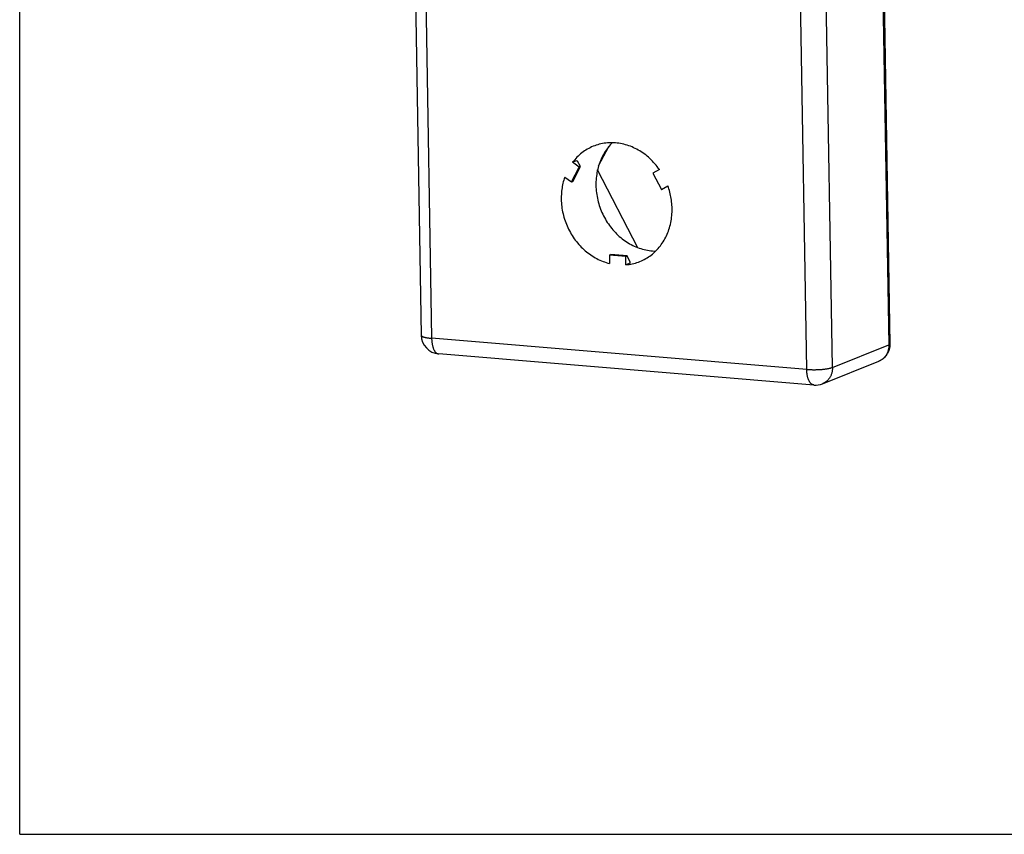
# Model space of a CAD drawing. Header units: inches. Extents: x 0 to 7.33, y 0 to 5.67.
# Tile 1 of 4: x 0 to 3.22, y 0 to 2.66. Entities that reach past the tile are written whole.
import ezdxf

# ---------------------------------------------------------------- set-up
doc = ezdxf.new("R2010")
doc.units = ezdxf.units.IN
doc.header["$LTSCALE"] = 0.403333
doc.header["$MEASUREMENT"] = 0
doc.layers.get('0').update_dxf_attribs({"linetype": 'CONTINUOUS'})

msp = doc.modelspace()

# ---------------------------------------------------------------- linework, layer by layer
at = {"color": 7, "linetype": 'Continuous'}
for p, q in [((0, 0), (0, 5.6667)), ((2.7994, 3.9701), (2.8392, 1.5998)), ((2.8028, 3.9729), (2.8426, 1.6026)), ((1.2916, 2.8181), (1.3115, 1.6315)), ((1.3258, 2.8016), (1.3456, 1.6212)), ((2.571, 1.5196), (2.5491, 2.8227)), ((2.655, 1.5263), (2.6332, 2.8294)), ((1.8911, 2.1849), (1.9247, 2.2481)), ((1.8199, 2.2019), (1.8063, 2.1965)), ((1.828, 2.1811), (1.8063, 2.1965)), ((1.8221, 2.2004), (1.8199, 2.2019)), ((1.8325, 2.1829), (1.8221, 2.2004)), ((1.8021, 2.1324), (1.828, 2.1811)), ((1.8066, 2.1342), (1.8325, 2.1829)), ((1.828, 2.1811), (1.8325, 2.1829)), ((2.0198, 1.9175), (1.8877, 2.1721)), ((2.0897, 2.173), (2.0685, 2.1612)), ((2.0685, 2.1612), (2.0961, 2.108)), ((1.7804, 2.1478), (1.8021, 2.1324)), ((1.8021, 2.1324), (1.8066, 2.1342)), ((2.0961, 2.108), (2.1173, 2.1198)), ((2.0961, 2.108), (2.1006, 2.1098)), ((2.1006, 2.1098), (2.1178, 2.1185)), ((1.9262, 1.8932), (1.9307, 1.895)), ((1.9797, 1.8888), (1.9262, 1.8932)), ((1.9262, 1.8932), (1.9267, 1.866)), ((1.9842, 1.8906), (1.9307, 1.895)), ((1.9797, 1.8888), (1.9842, 1.8906)), ((1.9801, 1.8615), (1.9797, 1.8888)), ((1.9937, 1.867), (1.9801, 1.8615)), ((1.9937, 1.8697), (1.9842, 1.8906)), ((1.9937, 1.867), (1.9937, 1.8697)), ((2.571, 1.5196), (1.3456, 1.6212)), ((2.655, 1.5263), (2.8392, 1.5998)), ((2.5942, 1.4686), (1.3688, 1.5702)), ((2.6225, 1.4729), (2.8067, 1.5463)), ((0, 0), (7.3333, 0))]:
    msp.add_line(p, q, dxfattribs=at)
for points in [[(2.0897, 2.173), (2.0862, 2.1779), (2.0825, 2.1827), (2.0788, 2.1874), (2.0749, 2.192), (2.0709, 2.1964), (2.0668, 2.2008), (2.0626, 2.205), (2.0583, 2.209), (2.0539, 2.213), (2.0494, 2.2168), (2.0449, 2.2205), (2.0402, 2.224), (2.0355, 2.2274), (2.0306, 2.2306), (2.0257, 2.2337), (2.0208, 2.2366), (2.0157, 2.2394), (2.0107, 2.242), (2.0055, 2.2444), (2.0003, 2.2467), (1.9951, 2.2488), (1.9898, 2.2507), (1.9845, 2.2525), (1.9792, 2.2541), (1.9738, 2.2555), (1.9684, 2.2568), (1.963, 2.2578), (1.9576, 2.2587), (1.9522, 2.2594), (1.9467, 2.26), (1.9413, 2.2603), (1.9359, 2.2605), (1.9305, 2.2605), (1.9251, 2.2603), (1.9198, 2.26), (1.9144, 2.2595), (1.9091, 2.2587), (1.9039, 2.2578), (1.8986, 2.2568), (1.8935, 2.2555), (1.8883, 2.2541), (1.8833, 2.2525), (1.8783, 2.2508), (1.8748, 2.2494)], [(1.9361, 2.2605), (1.9331, 2.2575), (1.9293, 2.2535), (1.9257, 2.2493), (1.9222, 2.2451), (1.9189, 2.2407), (1.9156, 2.2361), (1.9125, 2.2315), (1.9096, 2.2268), (1.9068, 2.2219), (1.9041, 2.2169), (1.9016, 2.2119), (1.8992, 2.2067), (1.897, 2.2014), (1.8949, 2.1961), (1.893, 2.1907), (1.8912, 2.1852), (1.8896, 2.1796), (1.8882, 2.1739), (1.8869, 2.1682), (1.8857, 2.1625), (1.8848, 2.1567), (1.884, 2.1508), (1.8833, 2.1449), (1.8828, 2.139), (1.8825, 2.133), (1.8824, 2.127), (1.8824, 2.121)], [(1.8748, 2.2494), (1.8733, 2.2488), (1.8684, 2.2467), (1.8636, 2.2444), (1.8589, 2.242), (1.8542, 2.2394), (1.8497, 2.2366), (1.8452, 2.2337), (1.8408, 2.2307), (1.8366, 2.2274), (1.8324, 2.2241), (1.8283, 2.2205), (1.8244, 2.2169), (1.8205, 2.2131), (1.8168, 2.2091), (1.8132, 2.205), (1.8097, 2.2008), (1.8063, 2.1965)], [(1.7804, 2.1478), (1.7788, 2.1429), (1.7773, 2.138), (1.7759, 2.133), (1.7747, 2.128), (1.7735, 2.123), (1.7725, 2.1178), (1.7716, 2.1127), (1.7709, 2.1075), (1.7702, 2.1023), (1.7698, 2.097), (1.7694, 2.0917), (1.7692, 2.0864), (1.769, 2.0811), (1.7691, 2.0758)], [(1.8824, 2.121), (1.8826, 2.115), (1.8829, 2.1089), (1.8835, 2.1029), (1.8841, 2.0969), (1.885, 2.0908), (1.886, 2.0848), (1.8871, 2.0789), (1.8885, 2.0729), (1.89, 2.0669), (1.8916, 2.061), (1.8934, 2.0552), (1.8954, 2.0494), (1.8975, 2.0436), (1.8997, 2.0379), (1.9021, 2.0323), (1.9047, 2.0267), (1.9074, 2.0212), (1.9102, 2.0158), (1.9132, 2.0104), (1.9163, 2.0052), (1.9196, 2), (1.923, 1.9949), (1.9265, 1.99), (1.9301, 1.9851), (1.9339, 1.9804), (1.9378, 1.9757), (1.9418, 1.9712), (1.9459, 1.9668), (1.9501, 1.9626), (1.9544, 1.9584), (1.9588, 1.9544), (1.9633, 1.9506), (1.9679, 1.9468), (1.9726, 1.9433), (1.9774, 1.9398), (1.9823, 1.9366), (1.9872, 1.9334), (1.9922, 1.9305), (1.9972, 1.9277), (2.0024, 1.925), (2.0075, 1.9226), (2.0128, 1.9203), (2.018, 1.9181), (2.0234, 1.9162), (2.0287, 1.9144), (2.0341, 1.9127), (2.0395, 1.9113), (2.0449, 1.91), (2.0504, 1.909), (2.0558, 1.908), (2.0613, 1.9073), (2.0668, 1.9068), (2.0722, 1.9064), (2.0774, 1.9062)], [(2.1311, 2.0458), (2.131, 2.0511), (2.1307, 2.0565), (2.1303, 2.0618), (2.1297, 2.0672), (2.129, 2.0725), (2.1282, 2.0779), (2.1273, 2.0832), (2.1263, 2.0885), (2.1251, 2.0938), (2.1238, 2.0991), (2.1223, 2.1043), (2.1208, 2.1095), (2.1191, 2.1147), (2.1173, 2.1198)], [(1.7691, 2.0758), (1.7692, 2.0699), (1.7696, 2.064), (1.7701, 2.058), (1.7707, 2.0521), (1.7715, 2.0462), (1.7725, 2.0403), (1.7736, 2.0344), (1.7749, 2.0286), (1.7764, 2.0227), (1.7779, 2.0169), (1.7797, 2.0112), (1.7816, 2.0055), (1.7836, 1.9998), (1.7858, 1.9942), (1.7881, 1.9886), (1.7906, 1.9832), (1.7932, 1.9777), (1.7959, 1.9724), (1.7988, 1.9671), (1.8018, 1.9619), (1.805, 1.9568), (1.8082, 1.9518), (1.8116, 1.9469), (1.8151, 1.9421), (1.8188, 1.9374), (1.8225, 1.9328), (1.8264, 1.9283), (1.8304, 1.9239), (1.8344, 1.9197), (1.8386, 1.9155), (1.8429, 1.9115), (1.8473, 1.9077), (1.8517, 1.9039), (1.8563, 1.9003), (1.8609, 1.8969), (1.8656, 1.8936), (1.8704, 1.8904), (1.8753, 1.8874), (1.8802, 1.8845), (1.8851, 1.8818), (1.8902, 1.8793), (1.8953, 1.8769), (1.9004, 1.8746), (1.9056, 1.8726), (1.9108, 1.8707), (1.9161, 1.8689), (1.9213, 1.8674), (1.9267, 1.866)], [(2.0254, 1.8721), (2.0261, 1.8724), (2.031, 1.8745), (2.0357, 1.8767), (2.0404, 1.8791), (2.045, 1.8816), (2.0496, 1.8843), (2.054, 1.8872), (2.0583, 1.8902), (2.0626, 1.8933), (2.0668, 1.8966), (2.0708, 1.9001), (2.0747, 1.9037), (2.0786, 1.9074), (2.0823, 1.9112), (2.0859, 1.9152), (2.0894, 1.9194), (2.0928, 1.9236), (2.096, 1.928), (2.0991, 1.9324), (2.1021, 1.937), (2.1049, 1.9417), (2.1077, 1.9465), (2.1102, 1.9515), (2.1127, 1.9565), (2.115, 1.9615), (2.1171, 1.9667), (2.1191, 1.972), (2.1209, 1.9773), (2.1226, 1.9828), (2.1242, 1.9882), (2.1256, 1.9938), (2.1268, 1.9994), (2.1279, 2.0051), (2.1289, 2.0108), (2.1296, 2.0165), (2.1302, 2.0223), (2.1307, 2.0281), (2.131, 2.034), (2.1311, 2.0399), (2.1311, 2.0458)], [(1.9801, 1.8615), (1.9854, 1.862), (1.9907, 1.8627), (1.9959, 1.8636), (2.001, 1.8646), (2.0062, 1.8659), (2.0112, 1.8672), (2.0163, 1.8688), (2.0212, 1.8705), (2.0254, 1.8721)], [(1.3115, 1.6315), (1.3115, 1.631), (1.3117, 1.6305), (1.3119, 1.6301), (1.3122, 1.6296), (1.3127, 1.6291), (1.3132, 1.6287), (1.3138, 1.6282), (1.3145, 1.6278), (1.3153, 1.6273), (1.3162, 1.6269), (1.3172, 1.6265), (1.3183, 1.6261), (1.3195, 1.6257), (1.3207, 1.6253), (1.322, 1.6249), (1.3234, 1.6245), (1.3249, 1.6242), (1.3265, 1.6238), (1.3281, 1.6235), (1.3298, 1.6232), (1.3316, 1.6229), (1.3334, 1.6226), (1.3353, 1.6223), (1.3373, 1.6221), (1.3393, 1.6218), (1.3413, 1.6216), (1.3435, 1.6214), (1.3456, 1.6212)], [(1.3456, 1.6212), (1.3457, 1.6188), (1.3458, 1.6164), (1.3459, 1.6141), (1.3461, 1.6118), (1.3464, 1.6095), (1.3467, 1.6072), (1.347, 1.605), (1.3473, 1.6028), (1.3477, 1.6007), (1.3482, 1.5986), (1.3487, 1.5966), (1.3492, 1.5946), (1.3497, 1.5927), (1.3503, 1.5908), (1.351, 1.5891), (1.3516, 1.5873), (1.3523, 1.5857), (1.3531, 1.5841), (1.3539, 1.5826), (1.3547, 1.5812), (1.3555, 1.5798), (1.3563, 1.5786), (1.3572, 1.5774), (1.3581, 1.5763), (1.3591, 1.5753), (1.36, 1.5743), (1.361, 1.5735), (1.362, 1.5728), (1.363, 1.5721), (1.3641, 1.5716), (1.3651, 1.5711), (1.3662, 1.5707), (1.3673, 1.5704), (1.3683, 1.5703), (1.3688, 1.5702)], [(2.8426, 1.6026), (2.8426, 1.6001), (2.8425, 1.5976), (2.8423, 1.5951), (2.842, 1.5927), (2.8416, 1.5903), (2.8411, 1.5879), (2.8406, 1.5855), (2.8399, 1.5832), (2.8392, 1.5809), (2.8383, 1.5786), (2.8374, 1.5764), (2.8364, 1.5742), (2.8353, 1.5721), (2.8342, 1.57), (2.8329, 1.568), (2.8316, 1.5661), (2.8302, 1.5642), (2.8288, 1.5624), (2.8272, 1.5606), (2.8256, 1.559), (2.824, 1.5573), (2.8223, 1.5558), (2.8205, 1.5543), (2.8187, 1.553), (2.8168, 1.5516), (2.8149, 1.5504), (2.8129, 1.5493), (2.8108, 1.5482), (2.8088, 1.5472), (2.8067, 1.5463)], [(2.8392, 1.5998), (2.8392, 1.5974), (2.8391, 1.595), (2.8389, 1.5926), (2.8387, 1.5902), (2.8383, 1.5879), (2.8379, 1.5856), (2.8374, 1.5833), (2.8368, 1.581), (2.8361, 1.5788), (2.8354, 1.5767), (2.8345, 1.5745), (2.8336, 1.5724), (2.8326, 1.5704), (2.8315, 1.5684), (2.8304, 1.5665), (2.8292, 1.5646), (2.8279, 1.5628), (2.8265, 1.5611), (2.8251, 1.5594), (2.8236, 1.5578), (2.8221, 1.5562), (2.8205, 1.5548), (2.8188, 1.5534), (2.8171, 1.5521), (2.8153, 1.5509), (2.8135, 1.5497), (2.8116, 1.5486), (2.8097, 1.5477), (2.8078, 1.5468), (2.8067, 1.5463)], [(2.8426, 1.6026), (2.8426, 1.6025), (2.8426, 1.6022), (2.8424, 1.602), (2.8423, 1.6017), (2.842, 1.6014), (2.8417, 1.6011), (2.8413, 1.6008), (2.8409, 1.6006), (2.8404, 1.6003), (2.8398, 1.6), (2.8392, 1.5998)], [(2.571, 1.5196), (2.5732, 1.5194), (2.5755, 1.5193), (2.5778, 1.5191), (2.5801, 1.519), (2.5824, 1.5189), (2.5848, 1.5188), (2.5872, 1.5188), (2.5896, 1.5187), (2.592, 1.5187), (2.5945, 1.5187), (2.5969, 1.5187), (2.5994, 1.5187), (2.6018, 1.5188), (2.6043, 1.5189), (2.6067, 1.5189), (2.6092, 1.519), (2.6116, 1.5192), (2.614, 1.5193), (2.6163, 1.5195), (2.6187, 1.5196), (2.621, 1.5198), (2.6233, 1.5201), (2.6255, 1.5203), (2.6278, 1.5205), (2.6299, 1.5208), (2.632, 1.5211), (2.6341, 1.5214), (2.6361, 1.5217), (2.6381, 1.522), (2.64, 1.5223), (2.6418, 1.5227), (2.6436, 1.523), (2.6453, 1.5234), (2.6469, 1.5238), (2.6484, 1.5242), (2.6499, 1.5246), (2.6513, 1.525), (2.6526, 1.5254), (2.6539, 1.5258), (2.655, 1.5263)], [(2.5942, 1.4686), (2.5937, 1.4687), (2.5926, 1.4688), (2.5916, 1.4691), (2.5905, 1.4695), (2.5895, 1.47), (2.5884, 1.4705), (2.5874, 1.4712), (2.5864, 1.4719), (2.5854, 1.4727), (2.5845, 1.4737), (2.5835, 1.4747), (2.5826, 1.4758), (2.5817, 1.477), (2.5809, 1.4782), (2.58, 1.4796), (2.5792, 1.481), (2.5785, 1.4825), (2.5777, 1.4841), (2.577, 1.4857), (2.5764, 1.4875), (2.5757, 1.4892), (2.5751, 1.4911), (2.5746, 1.493), (2.574, 1.495), (2.5736, 1.497), (2.5731, 1.4991), (2.5727, 1.5012), (2.5724, 1.5034), (2.572, 1.5056), (2.5718, 1.5079), (2.5715, 1.5102), (2.5713, 1.5125), (2.5712, 1.5148), (2.5711, 1.5172), (2.571, 1.5196)], [(2.655, 1.5263), (2.655, 1.5239), (2.655, 1.5215), (2.6548, 1.5191), (2.6545, 1.5168), (2.6542, 1.5144), (2.6537, 1.5121), (2.6532, 1.5098), (2.6526, 1.5076), (2.652, 1.5054), (2.6512, 1.5032), (2.6504, 1.5011), (2.6494, 1.499), (2.6484, 1.4969), (2.6474, 1.4949), (2.6462, 1.493), (2.645, 1.4911), (2.6437, 1.4893), (2.6424, 1.4876), (2.6409, 1.4859), (2.6395, 1.4843), (2.6379, 1.4828), (2.6363, 1.4813), (2.6346, 1.4799), (2.6329, 1.4786), (2.6311, 1.4774), (2.6293, 1.4762), (2.6275, 1.4752), (2.6255, 1.4742), (2.6236, 1.4733), (2.6225, 1.4729)]]:
    msp.add_lwpolyline(points, dxfattribs=at)
for centre, start, end in [((1.374, 1.6325), 180.9613, 265.2601), ((2.5993, 1.5309), 265.2602, 291.7482)]:
    msp.add_arc(centre, 0.0625, start, end, dxfattribs=at)

doc.saveas('drawing.dxf')
